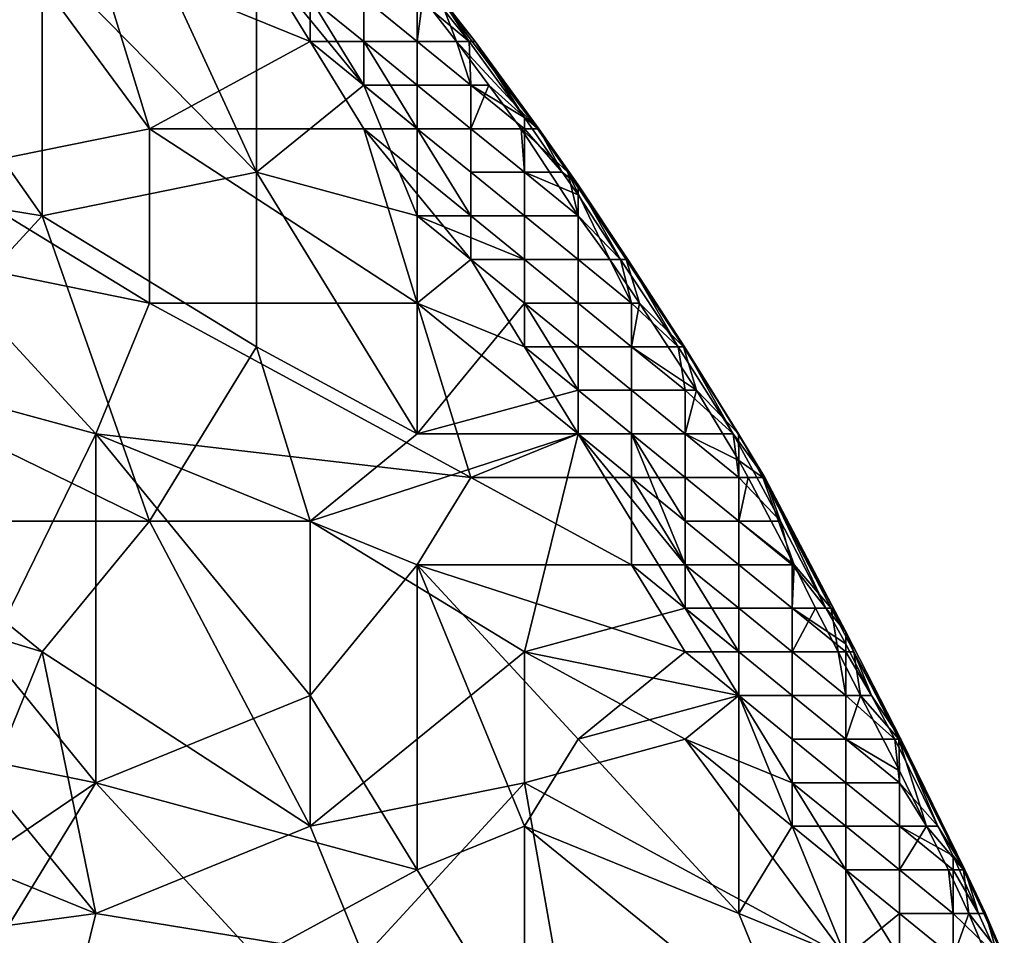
# Model space of a CAD drawing. Extents: x -0.7 to 0.7, y -0.35 to 0.35.
# Tile 224 of 226: x 0.61 to 0.68, y 0.1 to 0.17. Entities that reach past the tile are written whole.
import ezdxf

# ---------------------------------------------------------------- set-up
doc = ezdxf.new("R2010")
doc.units = 0

msp = doc.modelspace()

# ---------------------------------------------------------------- linework, layer by layer
for points in [[(0.626275, 0.157425, 0.436877), (0.61482, 0.182284, 0.436878), (0.611001, 0.172962, 0.436869)], [(0.626275, 0.157425, 0.436877), (0.626275, 0.172962, 0.436869), (0.61482, 0.182284, 0.436878)], [(0.591908, 0.157425, 0.436903), (0.611001, 0.154318, 0.436896), (0.595727, 0.176069, 0.436876)], [(0.611001, 0.154318, 0.436896), (0.611001, 0.172962, 0.436869), (0.595727, 0.176069, 0.436876)], [(0.603364, 0.157425, 0.412554), (0.607182, 0.176069, 0.412556), (0.618638, 0.160533, 0.412573)], [(0.618638, 0.160533, 0.412573), (0.607182, 0.176069, 0.412556), (0.61482, 0.172962, 0.412575)], [(0.611001, 0.154318, 0.436896), (0.626275, 0.157425, 0.436877), (0.611001, 0.172962, 0.436869)], [(0.61482, 0.172962, 0.412575), (0.626275, 0.172962, 0.412501), (0.630094, 0.166747, 0.412478)], [(0.618638, 0.160533, 0.412573), (0.61482, 0.172962, 0.412575), (0.630094, 0.166747, 0.412478)], [(0.630094, 0.166747, 0.412478), (0.626275, 0.172962, 0.412501), (0.630094, 0.169855, 0.412592)], [(0.633912, 0.16364, 0.436841), (0.630094, 0.169855, 0.436823), (0.626275, 0.172962, 0.436869)], [(0.626275, 0.157425, 0.436877), (0.633912, 0.16364, 0.436841), (0.626275, 0.172962, 0.436869)], [(0.633912, 0.166747, 0.436756), (0.633912, 0.169855, 0.4363), (0.630094, 0.169855, 0.436823)], [(0.633912, 0.16364, 0.436841), (0.633912, 0.166747, 0.436756), (0.630094, 0.169855, 0.436823)], [(0.633912, 0.166747, 0.412745), (0.630094, 0.169855, 0.412592), (0.633912, 0.169855, 0.413437)], [(0.630094, 0.166747, 0.412478), (0.630094, 0.169855, 0.412592), (0.633912, 0.166747, 0.412745)], [(0.637731, 0.166747, 0.435701), (0.637731, 0.169855, 0.43368), (0.633912, 0.169855, 0.4363)], [(0.633912, 0.166747, 0.436756), (0.637731, 0.166747, 0.435701), (0.633912, 0.169855, 0.4363)], [(0.637731, 0.166747, 0.414223), (0.633912, 0.169855, 0.413437), (0.637731, 0.169855, 0.416761)], [(0.633912, 0.166747, 0.412745), (0.633912, 0.169855, 0.413437), (0.637731, 0.166747, 0.414223)], [(0.641439, 0.166747, 0.432032), (0.638948, 0.169855, 0.432032), (0.637731, 0.169855, 0.43368)], [(0.640521, 0.166747, 0.417355), (0.637731, 0.166747, 0.414223), (0.638128, 0.169855, 0.417355)], [(0.637731, 0.166747, 0.414223), (0.637731, 0.169855, 0.416761), (0.638128, 0.169855, 0.417355)], [(0.637731, 0.166747, 0.435701), (0.641439, 0.166747, 0.432032), (0.637731, 0.169855, 0.43368)], [(0.640521, 0.166747, 0.417355), (0.638128, 0.169855, 0.417355), (0.639335, 0.169855, 0.422247)], [(0.639441, 0.169855, 0.42714), (0.638948, 0.169855, 0.432032), (0.641439, 0.166747, 0.432032)], [(0.646295, 0.160533, 0.422247), (0.639335, 0.169855, 0.422247), (0.641863, 0.166747, 0.42714)], [(0.639335, 0.169855, 0.422247), (0.639441, 0.169855, 0.42714), (0.641863, 0.166747, 0.42714)], [(0.640521, 0.166747, 0.417355), (0.639335, 0.169855, 0.422247), (0.646295, 0.160533, 0.422247)], [(0.639441, 0.169855, 0.42714), (0.641439, 0.166747, 0.432032), (0.641863, 0.166747, 0.42714)], [(0.618638, 0.160533, 0.412573), (0.630094, 0.166747, 0.412478), (0.633912, 0.160533, 0.412466)], [(0.637731, 0.160533, 0.412614), (0.630094, 0.166747, 0.412478), (0.633912, 0.166747, 0.412745)], [(0.633912, 0.160533, 0.412466), (0.630094, 0.166747, 0.412478), (0.637731, 0.160533, 0.412614)], [(0.637731, 0.16364, 0.436543), (0.637731, 0.166747, 0.435701), (0.633912, 0.166747, 0.436756)], [(0.633912, 0.16364, 0.436841), (0.637731, 0.16364, 0.436543), (0.633912, 0.166747, 0.436756)], [(0.637731, 0.16364, 0.413063), (0.633912, 0.166747, 0.412745), (0.637731, 0.166747, 0.414223)], [(0.637731, 0.160533, 0.412614), (0.633912, 0.166747, 0.412745), (0.637731, 0.16364, 0.413063)], [(0.641549, 0.16364, 0.434641), (0.637731, 0.166747, 0.435701), (0.637731, 0.16364, 0.436543)], [(0.641439, 0.166747, 0.432032), (0.637731, 0.166747, 0.435701), (0.641549, 0.16364, 0.434641)], [(0.637731, 0.166747, 0.414223), (0.641549, 0.16364, 0.41554), (0.637731, 0.16364, 0.413063)], [(0.640521, 0.166747, 0.417355), (0.641549, 0.16364, 0.41554), (0.637731, 0.166747, 0.414223)], [(0.640521, 0.166747, 0.417355), (0.646295, 0.160533, 0.422247), (0.642841, 0.16364, 0.417355)], [(0.641549, 0.16364, 0.41554), (0.640521, 0.166747, 0.417355), (0.642841, 0.16364, 0.417355)], [(0.641439, 0.166747, 0.432032), (0.641549, 0.16364, 0.434641), (0.645368, 0.161319, 0.432032)], [(0.641863, 0.166747, 0.42714), (0.641439, 0.166747, 0.432032), (0.645368, 0.161319, 0.432032)], [(0.641863, 0.166747, 0.42714), (0.645368, 0.161319, 0.432032), (0.646388, 0.160533, 0.42714)], [(0.646295, 0.160533, 0.422247), (0.641863, 0.166747, 0.42714), (0.646388, 0.160533, 0.42714)], [(0.637731, 0.154318, 0.436829), (0.633912, 0.16364, 0.436841), (0.626275, 0.157425, 0.436877)], [(0.637731, 0.160533, 0.436794), (0.637731, 0.16364, 0.436543), (0.633912, 0.16364, 0.436841)], [(0.637731, 0.154318, 0.436829), (0.637731, 0.160533, 0.436794), (0.633912, 0.16364, 0.436841)], [(0.641549, 0.160533, 0.413666), (0.637731, 0.16364, 0.413063), (0.641549, 0.16364, 0.41554)], [(0.637731, 0.160533, 0.412614), (0.637731, 0.16364, 0.413063), (0.641549, 0.160533, 0.413666)], [(0.641549, 0.160533, 0.436077), (0.641549, 0.16364, 0.434641), (0.637731, 0.16364, 0.436543)], [(0.637731, 0.160533, 0.436794), (0.641549, 0.160533, 0.436077), (0.637731, 0.16364, 0.436543)], [(0.645368, 0.160533, 0.432897), (0.641549, 0.16364, 0.434641), (0.641549, 0.160533, 0.436077)], [(0.645368, 0.161319, 0.432032), (0.641549, 0.16364, 0.434641), (0.645368, 0.160533, 0.432897)], [(0.645146, 0.160533, 0.417355), (0.641549, 0.160533, 0.413666), (0.642841, 0.16364, 0.417355)], [(0.641549, 0.160533, 0.413666), (0.641549, 0.16364, 0.41554), (0.642841, 0.16364, 0.417355)], [(0.645146, 0.160533, 0.417355), (0.642841, 0.16364, 0.417355), (0.646295, 0.160533, 0.422247)], [(0.646388, 0.160533, 0.42714), (0.645368, 0.161319, 0.432032), (0.648054, 0.157425, 0.432032)], [(0.648054, 0.157425, 0.432032), (0.645368, 0.161319, 0.432032), (0.645368, 0.160533, 0.432897)], [(0.618638, 0.148103, 0.412544), (0.603364, 0.157425, 0.412554), (0.618638, 0.160533, 0.412573)], [(0.637731, 0.148103, 0.412493), (0.618638, 0.160533, 0.412573), (0.633912, 0.160533, 0.412466)], [(0.618638, 0.148103, 0.412544), (0.618638, 0.160533, 0.412573), (0.637731, 0.148103, 0.412493)], [(0.641549, 0.154318, 0.412575), (0.633912, 0.160533, 0.412466), (0.637731, 0.160533, 0.412614)], [(0.641549, 0.151211, 0.412491), (0.633912, 0.160533, 0.412466), (0.641549, 0.154318, 0.412575)], [(0.637731, 0.148103, 0.412493), (0.633912, 0.160533, 0.412466), (0.641549, 0.151211, 0.412491)], [(0.641549, 0.157425, 0.436612), (0.641549, 0.160533, 0.436077), (0.637731, 0.160533, 0.436794)], [(0.641549, 0.154318, 0.436754), (0.641549, 0.157425, 0.436612), (0.637731, 0.160533, 0.436794)], [(0.641549, 0.157425, 0.41287), (0.637731, 0.160533, 0.412614), (0.641549, 0.160533, 0.413666)], [(0.641549, 0.154318, 0.412575), (0.637731, 0.160533, 0.412614), (0.641549, 0.157425, 0.41287)], [(0.641549, 0.154318, 0.436754), (0.637731, 0.160533, 0.436794), (0.637731, 0.154318, 0.436829)], [(0.645368, 0.157425, 0.435145), (0.645368, 0.160533, 0.432897), (0.641549, 0.160533, 0.436077)], [(0.641549, 0.157425, 0.436612), (0.645368, 0.157425, 0.435145), (0.641549, 0.160533, 0.436077)], [(0.641549, 0.160533, 0.413666), (0.645368, 0.157425, 0.414854), (0.641549, 0.157425, 0.41287)], [(0.645146, 0.160533, 0.417355), (0.645368, 0.157425, 0.414854), (0.641549, 0.160533, 0.413666)], [(0.645146, 0.160533, 0.417355), (0.646295, 0.160533, 0.422247), (0.648467, 0.157425, 0.422247)], [(0.645146, 0.160533, 0.417355), (0.649187, 0.154318, 0.416935), (0.645368, 0.157425, 0.414854)], [(0.645146, 0.160533, 0.417355), (0.648467, 0.157425, 0.422247), (0.649187, 0.154318, 0.416935)], [(0.645368, 0.157425, 0.435145), (0.648054, 0.157425, 0.432032), (0.645368, 0.160533, 0.432897)], [(0.648467, 0.157425, 0.422247), (0.646295, 0.160533, 0.422247), (0.646388, 0.160533, 0.42714)], [(0.648054, 0.157425, 0.432032), (0.649187, 0.156523, 0.42714), (0.646388, 0.160533, 0.42714)], [(0.649187, 0.156523, 0.42714), (0.648467, 0.157425, 0.422247), (0.646388, 0.160533, 0.42714)], [(0.599545, 0.141889, 0.436908), (0.611001, 0.154318, 0.436896), (0.591908, 0.157425, 0.436903)], [(0.603364, 0.151211, 0.412561), (0.603364, 0.157425, 0.412554), (0.618638, 0.148103, 0.412544)], [(0.626275, 0.144996, 0.436885), (0.626275, 0.157425, 0.436877), (0.611001, 0.154318, 0.436896)], [(0.637731, 0.138782, 0.436866), (0.637731, 0.154318, 0.436829), (0.626275, 0.157425, 0.436877)], [(0.626275, 0.144996, 0.436885), (0.637731, 0.138782, 0.436866), (0.626275, 0.157425, 0.436877)], [(0.645368, 0.154318, 0.436284), (0.645368, 0.157425, 0.435145), (0.641549, 0.157425, 0.436612)], [(0.641549, 0.154318, 0.436754), (0.645368, 0.154318, 0.436284), (0.641549, 0.157425, 0.436612)], [(0.645368, 0.154318, 0.413408), (0.641549, 0.157425, 0.41287), (0.645368, 0.157425, 0.414854)], [(0.641549, 0.154318, 0.412575), (0.641549, 0.157425, 0.41287), (0.645368, 0.154318, 0.413408)], [(0.649187, 0.154318, 0.433459), (0.645368, 0.157425, 0.435145), (0.645368, 0.154318, 0.436284)], [(0.649187, 0.155814, 0.432032), (0.645368, 0.157425, 0.435145), (0.649187, 0.154318, 0.433459)], [(0.649187, 0.155814, 0.432032), (0.648054, 0.157425, 0.432032), (0.645368, 0.157425, 0.435145)], [(0.645368, 0.157425, 0.414854), (0.649187, 0.154318, 0.416935), (0.645368, 0.154318, 0.413408)], [(0.649187, 0.155814, 0.432032), (0.649187, 0.156523, 0.42714), (0.648054, 0.157425, 0.432032)], [(0.652616, 0.151211, 0.422247), (0.648467, 0.157425, 0.422247), (0.649187, 0.156523, 0.42714)], [(0.651453, 0.151211, 0.417355), (0.648467, 0.157425, 0.422247), (0.652616, 0.151211, 0.422247)], [(0.649187, 0.154318, 0.416935), (0.648467, 0.157425, 0.422247), (0.651453, 0.151211, 0.417355)], [(0.649187, 0.156523, 0.42714), (0.649187, 0.155814, 0.432032), (0.652211, 0.151211, 0.432032)], [(0.652734, 0.151211, 0.42714), (0.649187, 0.156523, 0.42714), (0.652211, 0.151211, 0.432032)], [(0.652616, 0.151211, 0.422247), (0.649187, 0.156523, 0.42714), (0.652734, 0.151211, 0.42714)], [(0.649187, 0.155814, 0.432032), (0.649187, 0.154318, 0.433459), (0.652211, 0.151211, 0.432032)], [(0.599545, 0.141889, 0.436908), (0.618638, 0.132567, 0.436908), (0.611001, 0.154318, 0.436896)], [(0.618638, 0.132567, 0.436908), (0.626275, 0.144996, 0.436885), (0.611001, 0.154318, 0.436896)], [(0.637731, 0.154318, 0.436829), (0.645368, 0.151211, 0.436668), (0.641549, 0.154318, 0.436754)], [(0.637731, 0.138782, 0.436866), (0.645368, 0.148103, 0.436764), (0.637731, 0.154318, 0.436829)], [(0.645368, 0.148103, 0.436764), (0.645368, 0.151211, 0.436668), (0.637731, 0.154318, 0.436829)], [(0.645368, 0.151211, 0.436668), (0.645368, 0.154318, 0.436284), (0.641549, 0.154318, 0.436754)], [(0.645368, 0.151211, 0.412799), (0.641549, 0.154318, 0.412575), (0.645368, 0.154318, 0.413408)], [(0.641549, 0.151211, 0.412491), (0.641549, 0.154318, 0.412575), (0.645368, 0.151211, 0.412799)], [(0.645368, 0.151211, 0.436668), (0.649187, 0.151211, 0.435438), (0.645368, 0.154318, 0.436284)], [(0.649187, 0.151211, 0.414507), (0.645368, 0.154318, 0.413408), (0.649187, 0.154318, 0.416935)], [(0.645368, 0.151211, 0.412799), (0.645368, 0.154318, 0.413408), (0.649187, 0.151211, 0.414507)], [(0.649187, 0.151211, 0.435438), (0.649187, 0.154318, 0.433459), (0.645368, 0.154318, 0.436284)], [(0.649187, 0.151211, 0.435438), (0.652211, 0.151211, 0.432032), (0.649187, 0.154318, 0.433459)], [(0.649187, 0.151211, 0.414507), (0.649187, 0.154318, 0.416935), (0.651453, 0.151211, 0.417355)], [(0.61482, 0.138782, 0.412531), (0.603364, 0.151211, 0.412561), (0.618638, 0.148103, 0.412544)], [(0.603364, 0.141889, 0.41255), (0.603364, 0.151211, 0.412561), (0.61482, 0.138782, 0.412531)], [(0.645368, 0.144996, 0.412485), (0.637731, 0.148103, 0.412493), (0.641549, 0.151211, 0.412491)], [(0.645368, 0.148103, 0.412565), (0.641549, 0.151211, 0.412491), (0.645368, 0.151211, 0.412799)], [(0.645368, 0.144996, 0.412485), (0.641549, 0.151211, 0.412491), (0.645368, 0.148103, 0.412565)], [(0.649187, 0.148103, 0.436372), (0.649187, 0.151211, 0.435438), (0.645368, 0.151211, 0.436668)], [(0.645368, 0.148103, 0.436764), (0.649187, 0.148103, 0.436372), (0.645368, 0.151211, 0.436668)], [(0.649187, 0.148103, 0.413275), (0.645368, 0.151211, 0.412799), (0.649187, 0.151211, 0.414507)], [(0.645368, 0.148103, 0.412565), (0.645368, 0.151211, 0.412799), (0.649187, 0.148103, 0.413275)], [(0.653005, 0.148103, 0.433823), (0.649187, 0.151211, 0.435438), (0.649187, 0.148103, 0.436372)], [(0.652211, 0.151211, 0.432032), (0.649187, 0.151211, 0.435438), (0.653005, 0.148103, 0.433823)], [(0.649187, 0.151211, 0.414507), (0.653005, 0.148103, 0.416476), (0.649187, 0.148103, 0.413275)], [(0.651453, 0.151211, 0.417355), (0.653005, 0.148103, 0.416476), (0.649187, 0.151211, 0.414507)], [(0.65356, 0.148103, 0.417355), (0.651453, 0.151211, 0.417355), (0.652616, 0.151211, 0.422247)], [(0.653005, 0.148103, 0.416476), (0.651453, 0.151211, 0.417355), (0.65356, 0.148103, 0.417355)], [(0.652211, 0.151211, 0.432032), (0.653005, 0.148103, 0.433823), (0.656327, 0.144996, 0.432032)], [(0.652734, 0.151211, 0.42714), (0.652211, 0.151211, 0.432032), (0.656327, 0.144996, 0.432032)], [(0.652616, 0.151211, 0.422247), (0.652734, 0.151211, 0.42714), (0.656784, 0.144996, 0.42714)], [(0.65356, 0.148103, 0.417355), (0.652616, 0.151211, 0.422247), (0.656706, 0.144996, 0.422247)], [(0.656706, 0.144996, 0.422247), (0.652616, 0.151211, 0.422247), (0.656784, 0.144996, 0.42714)], [(0.656784, 0.144996, 0.42714), (0.652734, 0.151211, 0.42714), (0.656327, 0.144996, 0.432032)], [(0.61482, 0.138782, 0.412531), (0.618638, 0.148103, 0.412544), (0.641549, 0.135674, 0.412518)], [(0.641549, 0.135674, 0.412518), (0.618638, 0.148103, 0.412544), (0.637731, 0.148103, 0.412493)], [(0.649187, 0.141889, 0.436796), (0.645368, 0.148103, 0.436764), (0.637731, 0.138782, 0.436866)], [(0.649187, 0.138782, 0.412472), (0.637731, 0.148103, 0.412493), (0.645368, 0.144996, 0.412485)], [(0.641549, 0.135674, 0.412518), (0.637731, 0.148103, 0.412493), (0.649187, 0.138782, 0.412472)], [(0.649187, 0.144996, 0.436717), (0.649187, 0.148103, 0.436372), (0.645368, 0.148103, 0.436764)], [(0.649187, 0.141889, 0.436796), (0.649187, 0.144996, 0.436717), (0.645368, 0.148103, 0.436764)], [(0.649187, 0.144996, 0.412708), (0.645368, 0.148103, 0.412565), (0.649187, 0.148103, 0.413275)], [(0.645368, 0.144996, 0.412485), (0.645368, 0.148103, 0.412565), (0.649187, 0.144996, 0.412708)], [(0.653005, 0.144996, 0.435635), (0.653005, 0.148103, 0.433823), (0.649187, 0.148103, 0.436372)], [(0.649187, 0.144996, 0.436717), (0.653005, 0.144996, 0.435635), (0.649187, 0.148103, 0.436372)], [(0.653005, 0.144996, 0.414218), (0.649187, 0.148103, 0.413275), (0.653005, 0.148103, 0.416476)], [(0.649187, 0.144996, 0.412708), (0.649187, 0.148103, 0.413275), (0.653005, 0.144996, 0.414218)], [(0.657623, 0.141889, 0.417355), (0.653005, 0.144996, 0.414218), (0.65356, 0.148103, 0.417355)], [(0.653005, 0.144996, 0.414218), (0.653005, 0.148103, 0.416476), (0.65356, 0.148103, 0.417355)], [(0.653005, 0.144996, 0.435635), (0.656327, 0.144996, 0.432032), (0.653005, 0.148103, 0.433823)], [(0.657623, 0.141889, 0.417355), (0.65356, 0.148103, 0.417355), (0.656706, 0.144996, 0.422247)], [(0.630094, 0.132567, 0.436899), (0.626275, 0.144996, 0.436885), (0.618638, 0.132567, 0.436908)], [(0.630094, 0.132567, 0.436899), (0.637731, 0.138782, 0.436866), (0.626275, 0.144996, 0.436885)], [(0.649187, 0.141889, 0.41251), (0.645368, 0.144996, 0.412485), (0.649187, 0.144996, 0.412708)], [(0.649187, 0.138782, 0.412472), (0.645368, 0.144996, 0.412485), (0.649187, 0.141889, 0.41251)], [(0.653005, 0.141889, 0.436476), (0.653005, 0.144996, 0.435635), (0.649187, 0.144996, 0.436717)], [(0.649187, 0.141889, 0.436796), (0.653005, 0.141889, 0.436476), (0.649187, 0.144996, 0.436717)], [(0.653005, 0.141889, 0.413098), (0.649187, 0.144996, 0.412708), (0.653005, 0.144996, 0.414218)], [(0.649187, 0.141889, 0.41251), (0.649187, 0.144996, 0.412708), (0.653005, 0.141889, 0.413098)], [(0.656824, 0.141889, 0.434074), (0.653005, 0.144996, 0.435635), (0.653005, 0.141889, 0.436476)], [(0.656327, 0.144996, 0.432032), (0.653005, 0.144996, 0.435635), (0.656824, 0.141889, 0.434074)], [(0.653005, 0.144996, 0.414218), (0.656824, 0.141889, 0.416125), (0.653005, 0.141889, 0.413098)], [(0.657623, 0.141889, 0.417355), (0.656824, 0.141889, 0.416125), (0.653005, 0.144996, 0.414218)], [(0.660257, 0.138782, 0.432032), (0.656327, 0.144996, 0.432032), (0.656824, 0.141889, 0.434074)], [(0.656784, 0.144996, 0.42714), (0.656327, 0.144996, 0.432032), (0.660257, 0.138782, 0.432032)], [(0.660617, 0.138782, 0.422247), (0.656706, 0.144996, 0.422247), (0.656784, 0.144996, 0.42714)], [(0.657623, 0.141889, 0.417355), (0.656706, 0.144996, 0.422247), (0.660617, 0.138782, 0.422247)], [(0.660617, 0.138782, 0.422247), (0.656784, 0.144996, 0.42714), (0.662496, 0.135674, 0.42714)], [(0.662496, 0.135674, 0.42714), (0.656784, 0.144996, 0.42714), (0.660257, 0.138782, 0.432032)], [(0.599545, 0.132567, 0.436903), (0.618638, 0.132567, 0.436908), (0.599545, 0.141889, 0.436908)], [(0.607182, 0.123245, 0.412519), (0.603364, 0.141889, 0.41255), (0.61482, 0.138782, 0.412531)], [(0.637731, 0.138782, 0.436866), (0.649187, 0.138782, 0.436801), (0.649187, 0.141889, 0.436796)], [(0.653005, 0.138782, 0.436746), (0.653005, 0.141889, 0.436476), (0.649187, 0.141889, 0.436796)], [(0.649187, 0.138782, 0.436801), (0.653005, 0.138782, 0.436746), (0.649187, 0.141889, 0.436796)], [(0.653005, 0.138782, 0.412663), (0.649187, 0.141889, 0.41251), (0.653005, 0.141889, 0.413098)], [(0.649187, 0.138782, 0.412472), (0.649187, 0.141889, 0.41251), (0.653005, 0.138782, 0.412663)], [(0.656824, 0.138782, 0.43572), (0.656824, 0.141889, 0.434074), (0.653005, 0.141889, 0.436476)], [(0.653005, 0.138782, 0.436746), (0.656824, 0.138782, 0.43572), (0.653005, 0.141889, 0.436476)], [(0.656824, 0.138782, 0.414155), (0.653005, 0.141889, 0.413098), (0.656824, 0.141889, 0.416125)], [(0.653005, 0.138782, 0.412663), (0.653005, 0.141889, 0.413098), (0.656824, 0.138782, 0.414155)], [(0.660642, 0.136892, 0.417355), (0.656824, 0.138782, 0.414155), (0.657623, 0.141889, 0.417355)], [(0.656824, 0.138782, 0.414155), (0.656824, 0.141889, 0.416125), (0.657623, 0.141889, 0.417355)], [(0.656824, 0.138782, 0.43572), (0.660257, 0.138782, 0.432032), (0.656824, 0.141889, 0.434074)], [(0.660642, 0.136892, 0.417355), (0.657623, 0.141889, 0.417355), (0.660617, 0.138782, 0.422247)], [(0.607182, 0.123245, 0.412519), (0.61482, 0.138782, 0.412531), (0.61482, 0.113923, 0.412504)], [(0.637731, 0.12946, 0.412514), (0.61482, 0.138782, 0.412531), (0.641549, 0.135674, 0.412518)], [(0.630094, 0.120138, 0.412507), (0.61482, 0.138782, 0.412531), (0.637731, 0.12946, 0.412514)], [(0.61482, 0.113923, 0.412504), (0.61482, 0.138782, 0.412531), (0.630094, 0.120138, 0.412507)], [(0.630094, 0.132567, 0.436899), (0.649187, 0.138782, 0.436801), (0.637731, 0.138782, 0.436866)], [(0.630094, 0.132567, 0.436899), (0.645368, 0.123245, 0.436898), (0.649187, 0.138782, 0.436801)], [(0.641549, 0.135674, 0.412518), (0.649187, 0.138782, 0.412472), (0.653005, 0.135674, 0.412506)], [(0.656824, 0.126352, 0.436859), (0.649187, 0.138782, 0.436801), (0.645368, 0.123245, 0.436898)], [(0.653005, 0.135674, 0.412506), (0.649187, 0.138782, 0.412472), (0.653005, 0.138782, 0.412663)], [(0.656824, 0.12946, 0.436834), (0.653005, 0.138782, 0.436746), (0.649187, 0.138782, 0.436801)], [(0.656824, 0.126352, 0.436859), (0.656824, 0.12946, 0.436834), (0.649187, 0.138782, 0.436801)], [(0.656824, 0.135674, 0.436489), (0.656824, 0.138782, 0.43572), (0.653005, 0.138782, 0.436746)], [(0.656824, 0.135674, 0.413159), (0.653005, 0.138782, 0.412663), (0.656824, 0.138782, 0.414155)], [(0.653005, 0.135674, 0.412506), (0.653005, 0.138782, 0.412663), (0.656824, 0.135674, 0.413159)], [(0.656824, 0.12946, 0.436834), (0.656824, 0.132567, 0.436742), (0.653005, 0.138782, 0.436746)], [(0.656824, 0.132567, 0.436742), (0.656824, 0.135674, 0.436489), (0.653005, 0.138782, 0.436746)], [(0.660642, 0.135674, 0.433962), (0.656824, 0.138782, 0.43572), (0.656824, 0.135674, 0.436489)], [(0.660257, 0.138782, 0.432032), (0.656824, 0.138782, 0.43572), (0.660642, 0.135674, 0.433962)], [(0.656824, 0.138782, 0.414155), (0.660642, 0.135674, 0.416295), (0.656824, 0.135674, 0.413159)], [(0.660642, 0.136892, 0.417355), (0.660642, 0.135674, 0.416295), (0.656824, 0.138782, 0.414155)], [(0.663629, 0.132567, 0.432032), (0.660257, 0.138782, 0.432032), (0.660642, 0.135674, 0.433962)], [(0.662496, 0.135674, 0.42714), (0.660257, 0.138782, 0.432032), (0.663629, 0.132567, 0.432032)], [(0.660617, 0.138782, 0.422247), (0.662496, 0.135674, 0.42714), (0.662368, 0.135674, 0.422247)], [(0.660642, 0.136892, 0.417355), (0.660617, 0.138782, 0.422247), (0.662368, 0.135674, 0.422247)], [(0.660642, 0.135674, 0.416295), (0.660642, 0.136892, 0.417355), (0.661313, 0.135674, 0.417355)], [(0.661313, 0.135674, 0.417355), (0.660642, 0.136892, 0.417355), (0.662368, 0.135674, 0.422247)], [(0.653005, 0.12946, 0.41249), (0.637731, 0.12946, 0.412514), (0.641549, 0.135674, 0.412518)], [(0.653005, 0.12946, 0.41249), (0.641549, 0.135674, 0.412518), (0.653005, 0.135674, 0.412506)], [(0.656824, 0.132567, 0.412727), (0.653005, 0.135674, 0.412506), (0.656824, 0.135674, 0.413159)], [(0.656824, 0.12946, 0.412584), (0.653005, 0.135674, 0.412506), (0.656824, 0.132567, 0.412727)], [(0.653005, 0.12946, 0.41249), (0.653005, 0.135674, 0.412506), (0.656824, 0.12946, 0.412584)], [(0.660642, 0.132567, 0.435452), (0.660642, 0.135674, 0.433962), (0.656824, 0.135674, 0.436489)], [(0.656824, 0.132567, 0.436742), (0.660642, 0.132567, 0.435452), (0.656824, 0.135674, 0.436489)], [(0.660642, 0.132567, 0.414466), (0.656824, 0.135674, 0.413159), (0.660642, 0.135674, 0.416295)], [(0.656824, 0.132567, 0.412727), (0.656824, 0.135674, 0.413159), (0.660642, 0.132567, 0.414466)], [(0.660642, 0.132567, 0.435452), (0.663629, 0.132567, 0.432032), (0.660642, 0.135674, 0.433962)], [(0.664593, 0.12946, 0.417355), (0.660642, 0.132567, 0.414466), (0.661313, 0.135674, 0.417355)], [(0.660642, 0.132567, 0.414466), (0.660642, 0.135674, 0.416295), (0.661313, 0.135674, 0.417355)], [(0.664593, 0.12946, 0.417355), (0.661313, 0.135674, 0.417355), (0.662368, 0.135674, 0.422247)], [(0.662368, 0.135674, 0.422247), (0.662496, 0.135674, 0.42714), (0.668279, 0.124669, 0.42714)], [(0.667229, 0.126352, 0.422247), (0.662368, 0.135674, 0.422247), (0.668279, 0.124669, 0.42714)], [(0.664593, 0.12946, 0.417355), (0.662368, 0.135674, 0.422247), (0.667229, 0.126352, 0.422247)], [(0.662496, 0.135674, 0.42714), (0.663629, 0.132567, 0.432032), (0.666859, 0.126352, 0.432032)], [(0.668279, 0.124669, 0.42714), (0.662496, 0.135674, 0.42714), (0.666859, 0.126352, 0.432032)], [(0.580453, 0.132567, 0.436943), (0.611001, 0.123245, 0.436928), (0.599545, 0.132567, 0.436903)], [(0.607182, 0.113923, 0.436943), (0.611001, 0.123245, 0.436928), (0.580453, 0.132567, 0.436943)], [(0.599545, 0.132567, 0.436903), (0.611001, 0.123245, 0.436928), (0.618638, 0.132567, 0.436908)], [(0.618638, 0.132567, 0.436908), (0.611001, 0.123245, 0.436928), (0.630094, 0.110816, 0.436922)], [(0.618638, 0.132567, 0.436908), (0.630094, 0.110816, 0.436922), (0.630094, 0.132567, 0.436899)], [(0.630094, 0.110816, 0.436922), (0.645368, 0.123245, 0.436898), (0.630094, 0.132567, 0.436899)], [(0.660642, 0.12946, 0.4134), (0.656824, 0.132567, 0.412727), (0.660642, 0.132567, 0.414466)], [(0.656824, 0.12946, 0.412584), (0.656824, 0.132567, 0.412727), (0.660642, 0.12946, 0.4134)], [(0.660642, 0.12946, 0.436288), (0.660642, 0.132567, 0.435452), (0.656824, 0.132567, 0.436742)], [(0.656824, 0.12946, 0.436834), (0.660642, 0.12946, 0.436288), (0.656824, 0.132567, 0.436742)], [(0.664461, 0.12946, 0.433258), (0.660642, 0.132567, 0.435452), (0.660642, 0.12946, 0.436288)], [(0.663629, 0.132567, 0.432032), (0.660642, 0.132567, 0.435452), (0.664461, 0.12946, 0.433258)], [(0.660642, 0.132567, 0.414466), (0.664593, 0.12946, 0.417355), (0.660642, 0.12946, 0.4134)], [(0.666859, 0.126352, 0.432032), (0.663629, 0.132567, 0.432032), (0.664461, 0.12946, 0.433258)], [(0.637731, 0.107709, 0.41253), (0.630094, 0.120138, 0.412507), (0.637731, 0.12946, 0.412514)], [(0.637731, 0.12946, 0.412514), (0.653005, 0.12946, 0.41249), (0.656824, 0.123245, 0.412519)], [(0.649187, 0.11703, 0.412554), (0.637731, 0.12946, 0.412514), (0.656824, 0.123245, 0.412519)], [(0.645368, 0.110816, 0.412524), (0.637731, 0.12946, 0.412514), (0.649187, 0.11703, 0.412554)], [(0.637731, 0.107709, 0.41253), (0.637731, 0.12946, 0.412514), (0.645368, 0.110816, 0.412524)], [(0.660642, 0.123245, 0.412628), (0.653005, 0.12946, 0.41249), (0.656824, 0.12946, 0.412584)], [(0.656824, 0.123245, 0.412519), (0.653005, 0.12946, 0.41249), (0.660642, 0.123245, 0.412628)], [(0.660642, 0.126352, 0.436677), (0.660642, 0.12946, 0.436288), (0.656824, 0.12946, 0.436834)], [(0.656824, 0.126352, 0.436859), (0.660642, 0.126352, 0.436677), (0.656824, 0.12946, 0.436834)], [(0.660642, 0.126352, 0.412875), (0.656824, 0.12946, 0.412584), (0.660642, 0.12946, 0.4134)], [(0.660642, 0.123245, 0.412628), (0.656824, 0.12946, 0.412584), (0.660642, 0.126352, 0.412875)], [(0.664461, 0.126352, 0.434956), (0.664461, 0.12946, 0.433258), (0.660642, 0.12946, 0.436288)], [(0.660642, 0.126352, 0.436677), (0.664461, 0.126352, 0.434956), (0.660642, 0.12946, 0.436288)], [(0.664461, 0.126352, 0.415063), (0.660642, 0.12946, 0.4134), (0.664593, 0.12946, 0.417355)], [(0.660642, 0.126352, 0.412875), (0.660642, 0.12946, 0.4134), (0.664461, 0.126352, 0.415063)], [(0.666109, 0.126352, 0.417355), (0.664461, 0.126352, 0.415063), (0.664593, 0.12946, 0.417355)], [(0.664461, 0.126352, 0.434956), (0.666859, 0.126352, 0.432032), (0.664461, 0.12946, 0.433258)], [(0.666109, 0.126352, 0.417355), (0.664593, 0.12946, 0.417355), (0.667229, 0.126352, 0.422247)], [(0.645368, 0.123245, 0.436898), (0.660642, 0.120138, 0.436889), (0.656824, 0.126352, 0.436859)], [(0.660642, 0.123245, 0.436827), (0.660642, 0.126352, 0.436677), (0.656824, 0.126352, 0.436859)], [(0.660642, 0.120138, 0.436889), (0.660642, 0.123245, 0.436827), (0.656824, 0.126352, 0.436859)], [(0.664461, 0.123245, 0.436027), (0.664461, 0.126352, 0.434956), (0.660642, 0.126352, 0.436677)], [(0.660642, 0.123245, 0.436827), (0.664461, 0.123245, 0.436027), (0.660642, 0.126352, 0.436677)], [(0.664461, 0.123245, 0.413733), (0.660642, 0.126352, 0.412875), (0.664461, 0.126352, 0.415063)], [(0.660642, 0.123245, 0.412628), (0.660642, 0.126352, 0.412875), (0.664461, 0.123245, 0.413733)], [(0.667728, 0.123245, 0.417355), (0.664461, 0.123245, 0.413733), (0.666109, 0.126352, 0.417355)], [(0.664461, 0.123245, 0.413733), (0.664461, 0.126352, 0.415063), (0.666109, 0.126352, 0.417355)], [(0.668279, 0.123245, 0.432506), (0.664461, 0.126352, 0.434956), (0.664461, 0.123245, 0.436027)], [(0.668279, 0.123817, 0.432032), (0.664461, 0.126352, 0.434956), (0.668279, 0.123245, 0.432506)], [(0.668279, 0.123817, 0.432032), (0.666859, 0.126352, 0.432032), (0.664461, 0.126352, 0.434956)], [(0.667728, 0.123245, 0.417355), (0.666109, 0.126352, 0.417355), (0.667229, 0.126352, 0.422247)], [(0.668279, 0.123817, 0.432032), (0.668279, 0.124669, 0.42714), (0.666859, 0.126352, 0.432032)], [(0.668279, 0.124669, 0.42714), (0.668856, 0.123245, 0.422247), (0.667229, 0.126352, 0.422247)], [(0.667728, 0.123245, 0.417355), (0.667229, 0.126352, 0.422247), (0.668856, 0.123245, 0.422247)], [(0.668279, 0.124669, 0.42714), (0.668279, 0.123817, 0.432032), (0.670117, 0.120138, 0.432032)], [(0.672197, 0.11703, 0.42714), (0.668279, 0.124669, 0.42714), (0.670117, 0.120138, 0.432032)], [(0.668856, 0.123245, 0.422247), (0.668279, 0.124669, 0.42714), (0.672197, 0.11703, 0.42714)], [(0.670117, 0.120138, 0.432032), (0.668279, 0.123817, 0.432032), (0.668279, 0.123245, 0.432506)], [(0.584271, 0.120138, 0.412519), (0.607182, 0.123245, 0.412519), (0.61482, 0.113923, 0.412504)], [(0.607182, 0.113923, 0.436943), (0.61482, 0.104601, 0.436929), (0.611001, 0.123245, 0.436928)], [(0.61482, 0.104601, 0.436929), (0.630094, 0.110816, 0.436922), (0.611001, 0.123245, 0.436928)], [(0.630094, 0.110816, 0.436922), (0.645368, 0.113923, 0.436913), (0.645368, 0.123245, 0.436898)], [(0.656824, 0.11703, 0.436863), (0.660642, 0.120138, 0.436889), (0.645368, 0.123245, 0.436898)], [(0.645368, 0.113923, 0.436913), (0.656824, 0.11703, 0.436863), (0.645368, 0.123245, 0.436898)], [(0.660642, 0.120138, 0.412527), (0.649187, 0.11703, 0.412554), (0.656824, 0.123245, 0.412519)], [(0.660642, 0.120138, 0.412527), (0.656824, 0.123245, 0.412519), (0.660642, 0.123245, 0.412628)], [(0.664461, 0.120138, 0.436595), (0.664461, 0.123245, 0.436027), (0.660642, 0.123245, 0.436827)], [(0.660642, 0.120138, 0.436889), (0.664461, 0.120138, 0.436595), (0.660642, 0.123245, 0.436827)], [(0.664461, 0.120138, 0.413011), (0.660642, 0.123245, 0.412628), (0.664461, 0.123245, 0.413733)], [(0.660642, 0.120138, 0.412527), (0.660642, 0.123245, 0.412628), (0.664461, 0.120138, 0.413011)], [(0.668279, 0.120138, 0.434466), (0.668279, 0.123245, 0.432506), (0.664461, 0.123245, 0.436027)], [(0.664461, 0.120138, 0.436595), (0.668279, 0.120138, 0.434466), (0.664461, 0.123245, 0.436027)], [(0.664461, 0.123245, 0.413733), (0.668279, 0.120138, 0.415742), (0.664461, 0.120138, 0.413011)], [(0.667728, 0.123245, 0.417355), (0.668279, 0.120138, 0.415742), (0.664461, 0.123245, 0.413733)], [(0.669333, 0.120138, 0.417355), (0.667728, 0.123245, 0.417355), (0.668856, 0.123245, 0.422247)], [(0.667728, 0.123245, 0.417355), (0.669333, 0.120138, 0.417355), (0.668279, 0.120138, 0.415742)], [(0.668279, 0.120138, 0.434466), (0.670117, 0.120138, 0.432032), (0.668279, 0.123245, 0.432506)], [(0.669333, 0.120138, 0.417355), (0.668856, 0.123245, 0.422247), (0.67206, 0.11703, 0.422247)], [(0.67206, 0.11703, 0.422247), (0.668856, 0.123245, 0.422247), (0.672197, 0.11703, 0.42714)], [(0.591908, 0.098387, 0.41248), (0.584271, 0.120138, 0.412519), (0.61482, 0.113923, 0.412504)], [(0.637731, 0.107709, 0.41253), (0.61482, 0.113923, 0.412504), (0.630094, 0.120138, 0.412507)], [(0.660642, 0.104601, 0.412588), (0.649187, 0.11703, 0.412554), (0.660642, 0.120138, 0.412527)], [(0.656824, 0.11703, 0.436863), (0.664461, 0.113923, 0.436905), (0.660642, 0.120138, 0.436889)], [(0.664461, 0.11703, 0.436805), (0.664461, 0.120138, 0.436595), (0.660642, 0.120138, 0.436889)], [(0.664461, 0.113923, 0.436905), (0.664461, 0.11703, 0.436805), (0.660642, 0.120138, 0.436889)], [(0.664461, 0.11703, 0.412672), (0.660642, 0.120138, 0.412527), (0.664461, 0.120138, 0.413011)], [(0.660642, 0.104601, 0.412588), (0.660642, 0.120138, 0.412527), (0.664461, 0.110816, 0.41251)], [(0.664461, 0.113923, 0.412563), (0.660642, 0.120138, 0.412527), (0.664461, 0.11703, 0.412672)], [(0.664461, 0.110816, 0.41251), (0.660642, 0.120138, 0.412527), (0.664461, 0.113923, 0.412563)], [(0.668279, 0.11703, 0.414139), (0.664461, 0.120138, 0.413011), (0.668279, 0.120138, 0.415742)], [(0.664461, 0.11703, 0.412672), (0.664461, 0.120138, 0.413011), (0.668279, 0.11703, 0.414139)], [(0.668279, 0.11703, 0.435749), (0.668279, 0.120138, 0.434466), (0.664461, 0.120138, 0.436595)], [(0.664461, 0.11703, 0.436805), (0.668279, 0.11703, 0.435749), (0.664461, 0.120138, 0.436595)], [(0.668279, 0.11703, 0.435749), (0.671768, 0.11703, 0.432032), (0.668279, 0.120138, 0.434466)], [(0.671768, 0.11703, 0.432032), (0.670117, 0.120138, 0.432032), (0.668279, 0.120138, 0.434466)], [(0.672098, 0.114766, 0.417355), (0.668279, 0.11703, 0.414139), (0.669333, 0.120138, 0.417355)], [(0.668279, 0.11703, 0.414139), (0.668279, 0.120138, 0.415742), (0.669333, 0.120138, 0.417355)], [(0.672098, 0.114766, 0.417355), (0.669333, 0.120138, 0.417355), (0.67206, 0.11703, 0.422247)], [(0.672197, 0.11703, 0.42714), (0.670117, 0.120138, 0.432032), (0.671768, 0.11703, 0.432032)], [(0.645368, 0.110816, 0.412524), (0.649187, 0.11703, 0.412554), (0.660642, 0.104601, 0.412588)], [(0.645368, 0.113923, 0.436913), (0.668279, 0.101494, 0.43691), (0.656824, 0.11703, 0.436863)], [(0.656824, 0.11703, 0.436863), (0.668279, 0.107709, 0.436912), (0.664461, 0.113923, 0.436905)], [(0.668279, 0.101494, 0.43691), (0.668279, 0.107709, 0.436912), (0.656824, 0.11703, 0.436863)], [(0.668279, 0.113923, 0.436451), (0.668279, 0.11703, 0.435749), (0.664461, 0.11703, 0.436805)], [(0.664461, 0.113923, 0.436905), (0.668279, 0.113923, 0.436451), (0.664461, 0.11703, 0.436805)], [(0.668279, 0.113923, 0.413224), (0.664461, 0.11703, 0.412672), (0.668279, 0.11703, 0.414139)], [(0.664461, 0.113923, 0.412563), (0.664461, 0.11703, 0.412672), (0.668279, 0.113923, 0.413224)], [(0.672098, 0.113923, 0.433819), (0.668279, 0.11703, 0.435749), (0.668279, 0.113923, 0.436451)], [(0.671768, 0.11703, 0.432032), (0.668279, 0.11703, 0.435749), (0.672098, 0.113923, 0.433819)], [(0.668279, 0.11703, 0.414139), (0.672098, 0.113923, 0.416676), (0.668279, 0.113923, 0.413224)], [(0.672098, 0.114766, 0.417355), (0.672098, 0.113923, 0.416676), (0.668279, 0.11703, 0.414139)], [(0.674847, 0.110816, 0.432032), (0.671768, 0.11703, 0.432032), (0.672098, 0.113923, 0.433819)], [(0.672197, 0.11703, 0.42714), (0.671768, 0.11703, 0.432032), (0.674847, 0.110816, 0.432032)], [(0.674021, 0.110816, 0.417355), (0.672098, 0.114766, 0.417355), (0.67206, 0.11703, 0.422247)], [(0.67206, 0.11703, 0.422247), (0.672197, 0.11703, 0.42714), (0.676752, 0.107709, 0.42714)], [(0.676665, 0.107709, 0.422247), (0.67206, 0.11703, 0.422247), (0.676752, 0.107709, 0.42714)], [(0.674021, 0.110816, 0.417355), (0.67206, 0.11703, 0.422247), (0.676665, 0.107709, 0.422247)], [(0.676752, 0.107709, 0.42714), (0.672197, 0.11703, 0.42714), (0.674847, 0.110816, 0.432032)], [(0.672098, 0.113923, 0.416676), (0.672098, 0.114766, 0.417355), (0.674021, 0.110816, 0.417355)], [(0.591908, 0.098387, 0.41248), (0.61482, 0.113923, 0.412504), (0.607182, 0.101494, 0.412479)], [(0.61482, 0.104601, 0.436929), (0.607182, 0.113923, 0.436943), (0.591908, 0.113923, 0.436942)], [(0.61482, 0.104601, 0.436929), (0.591908, 0.113923, 0.436942), (0.591908, 0.101494, 0.436967)], [(0.607182, 0.101494, 0.412479), (0.61482, 0.113923, 0.412504), (0.626275, 0.101494, 0.412515)], [(0.626275, 0.101494, 0.412515), (0.61482, 0.113923, 0.412504), (0.637731, 0.107709, 0.41253)], [(0.633912, 0.101494, 0.436926), (0.645368, 0.113923, 0.436913), (0.630094, 0.110816, 0.436922)], [(0.649187, 0.092172, 0.436948), (0.645368, 0.113923, 0.436913), (0.633912, 0.101494, 0.436926)], [(0.649187, 0.092172, 0.436948), (0.668279, 0.101494, 0.43691), (0.645368, 0.113923, 0.436913)], [(0.668279, 0.110816, 0.436771), (0.668279, 0.113923, 0.436451), (0.664461, 0.113923, 0.436905)], [(0.668279, 0.107709, 0.436912), (0.668279, 0.110816, 0.436771), (0.664461, 0.113923, 0.436905)], [(0.668279, 0.110816, 0.412783), (0.664461, 0.113923, 0.412563), (0.668279, 0.113923, 0.413224)], [(0.664461, 0.110816, 0.41251), (0.664461, 0.113923, 0.412563), (0.668279, 0.110816, 0.412783)], [(0.672098, 0.110816, 0.435331), (0.672098, 0.113923, 0.433819), (0.668279, 0.113923, 0.436451)], [(0.668279, 0.110816, 0.436771), (0.672098, 0.110816, 0.435331), (0.668279, 0.113923, 0.436451)], [(0.672098, 0.110816, 0.414759), (0.668279, 0.113923, 0.413224), (0.672098, 0.113923, 0.416676)], [(0.668279, 0.110816, 0.412783), (0.668279, 0.113923, 0.413224), (0.672098, 0.110816, 0.414759)], [(0.672098, 0.110816, 0.414759), (0.672098, 0.113923, 0.416676), (0.674021, 0.110816, 0.417355)], [(0.672098, 0.110816, 0.435331), (0.674847, 0.110816, 0.432032), (0.672098, 0.113923, 0.433819)], [(0.630094, 0.110816, 0.436922), (0.61482, 0.104601, 0.436929), (0.633912, 0.101494, 0.436926)], [(0.645368, 0.095279, 0.412536), (0.637731, 0.107709, 0.41253), (0.645368, 0.110816, 0.412524)], [(0.664461, 0.095279, 0.412566), (0.645368, 0.110816, 0.412524), (0.660642, 0.104601, 0.412588)], [(0.645368, 0.095279, 0.412536), (0.645368, 0.110816, 0.412524), (0.664461, 0.095279, 0.412566)], [(0.668279, 0.101494, 0.412541), (0.660642, 0.104601, 0.412588), (0.664461, 0.110816, 0.41251)], [(0.668279, 0.107709, 0.412605), (0.664461, 0.110816, 0.41251), (0.668279, 0.110816, 0.412783)], [(0.668279, 0.101494, 0.412541), (0.664461, 0.110816, 0.41251), (0.668279, 0.107709, 0.412605)], [(0.668279, 0.107709, 0.412605), (0.668279, 0.110816, 0.412783), (0.672098, 0.107709, 0.413617)], [(0.672098, 0.107709, 0.436228), (0.672098, 0.110816, 0.435331), (0.668279, 0.110816, 0.436771)], [(0.668279, 0.107709, 0.436912), (0.672098, 0.107709, 0.436228), (0.668279, 0.110816, 0.436771)], [(0.672098, 0.107709, 0.413617), (0.668279, 0.110816, 0.412783), (0.672098, 0.110816, 0.414759)], [(0.675917, 0.107709, 0.43278), (0.672098, 0.110816, 0.435331), (0.672098, 0.107709, 0.436228)], [(0.675917, 0.108711, 0.432032), (0.672098, 0.110816, 0.435331), (0.675917, 0.107709, 0.43278)], [(0.675917, 0.108711, 0.432032), (0.674847, 0.110816, 0.432032), (0.672098, 0.110816, 0.435331)], [(0.67559, 0.107709, 0.417355), (0.672098, 0.107709, 0.413617), (0.674021, 0.110816, 0.417355)], [(0.672098, 0.107709, 0.413617), (0.672098, 0.110816, 0.414759), (0.674021, 0.110816, 0.417355)], [(0.67559, 0.107709, 0.417355), (0.674021, 0.110816, 0.417355), (0.676665, 0.107709, 0.422247)], [(0.675917, 0.108711, 0.432032), (0.676752, 0.107709, 0.42714), (0.674847, 0.110816, 0.432032)], [(0.677744, 0.104601, 0.432032), (0.675917, 0.108711, 0.432032), (0.675917, 0.107709, 0.43278)], [(0.676752, 0.107709, 0.42714), (0.675917, 0.108711, 0.432032), (0.677744, 0.104601, 0.432032)], [(0.626275, 0.101494, 0.412515), (0.637731, 0.107709, 0.41253), (0.645368, 0.095279, 0.412536)], [(0.672098, 0.104601, 0.436661), (0.672098, 0.107709, 0.436228), (0.668279, 0.107709, 0.436912)], [(0.672098, 0.104601, 0.413021), (0.668279, 0.107709, 0.412605), (0.672098, 0.107709, 0.413617)], [(0.668279, 0.101494, 0.412541), (0.668279, 0.107709, 0.412605), (0.672098, 0.101494, 0.412748)], [(0.668279, 0.101494, 0.43691), (0.672098, 0.104601, 0.436661), (0.668279, 0.107709, 0.436912)], [(0.672098, 0.101494, 0.412748), (0.668279, 0.107709, 0.412605), (0.672098, 0.104601, 0.413021)], [(0.675917, 0.104601, 0.434549), (0.675917, 0.107709, 0.43278), (0.672098, 0.107709, 0.436228)], [(0.672098, 0.104601, 0.436661), (0.675917, 0.104601, 0.434549), (0.672098, 0.107709, 0.436228)], [(0.672098, 0.107709, 0.413617), (0.675917, 0.104601, 0.415686), (0.672098, 0.104601, 0.413021)], [(0.67559, 0.107709, 0.417355), (0.675917, 0.104601, 0.415686), (0.672098, 0.107709, 0.413617)], [(0.677036, 0.104601, 0.417355), (0.67559, 0.107709, 0.417355), (0.676665, 0.107709, 0.422247)], [(0.67559, 0.107709, 0.417355), (0.677036, 0.104601, 0.417355), (0.675917, 0.104601, 0.415686)], [(0.675917, 0.104601, 0.434549), (0.677744, 0.104601, 0.432032), (0.675917, 0.107709, 0.43278)], [(0.678112, 0.104601, 0.422247), (0.676665, 0.107709, 0.422247), (0.678226, 0.104601, 0.42714)], [(0.677036, 0.104601, 0.417355), (0.676665, 0.107709, 0.422247), (0.678112, 0.104601, 0.422247)], [(0.676665, 0.107709, 0.422247), (0.676752, 0.107709, 0.42714), (0.678226, 0.104601, 0.42714)], [(0.678226, 0.104601, 0.42714), (0.676752, 0.107709, 0.42714), (0.677744, 0.104601, 0.432032)], [(0.611001, 0.089065, 0.436978), (0.61482, 0.104601, 0.436929), (0.591908, 0.101494, 0.436967)], [(0.611001, 0.089065, 0.436978), (0.633912, 0.101494, 0.436926), (0.61482, 0.104601, 0.436929)], [(0.664461, 0.095279, 0.412566), (0.660642, 0.104601, 0.412588), (0.668279, 0.101494, 0.412541)], [(0.668279, 0.101494, 0.43691), (0.672098, 0.101494, 0.436852), (0.672098, 0.104601, 0.436661)], [(0.675917, 0.101494, 0.435703), (0.675917, 0.104601, 0.434549), (0.672098, 0.104601, 0.436661)], [(0.672098, 0.101494, 0.436852), (0.675917, 0.101494, 0.435703), (0.672098, 0.104601, 0.436661)], [(0.675917, 0.101494, 0.414334), (0.672098, 0.104601, 0.413021), (0.675917, 0.104601, 0.415686)], [(0.672098, 0.101494, 0.412748), (0.672098, 0.104601, 0.413021), (0.675917, 0.101494, 0.414334)], [(0.67914, 0.101494, 0.432032), (0.677744, 0.104601, 0.432032), (0.675917, 0.104601, 0.434549)], [(0.678359, 0.101494, 0.417355), (0.675917, 0.101494, 0.414334), (0.677036, 0.104601, 0.417355)], [(0.675917, 0.101494, 0.414334), (0.675917, 0.104601, 0.415686), (0.677036, 0.104601, 0.417355)], [(0.675917, 0.101494, 0.435703), (0.67914, 0.101494, 0.432032), (0.675917, 0.104601, 0.434549)], [(0.677036, 0.104601, 0.417355), (0.678112, 0.104601, 0.422247), (0.679487, 0.101494, 0.422247)], [(0.678359, 0.101494, 0.417355), (0.677036, 0.104601, 0.417355), (0.679487, 0.101494, 0.422247)], [(0.678226, 0.104601, 0.42714), (0.677744, 0.104601, 0.432032), (0.67914, 0.101494, 0.432032)], [(0.678112, 0.104601, 0.422247), (0.678226, 0.104601, 0.42714), (0.679574, 0.101494, 0.42714)], [(0.679487, 0.101494, 0.422247), (0.678112, 0.104601, 0.422247), (0.679574, 0.101494, 0.42714)], [(0.679574, 0.101494, 0.42714), (0.678226, 0.104601, 0.42714), (0.67914, 0.101494, 0.432032)]]:
    msp.add_3dface(points)

doc.saveas('drawing.dxf')
